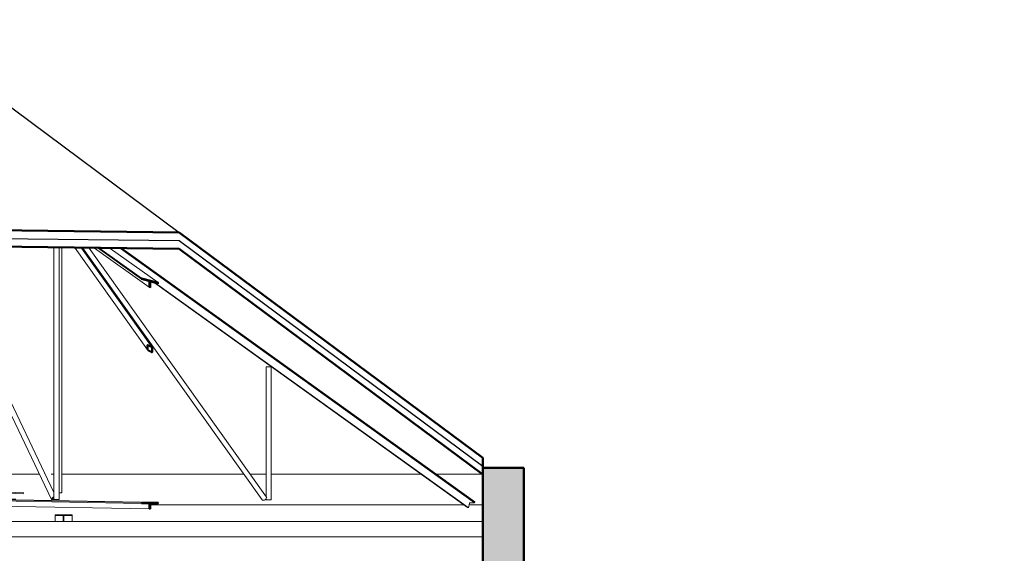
# Model space of a CAD drawing. Header units: metres. Extents: x -18231 to -17951, y 15132 to 15402.
# Tile 142 of 144: x -17992 to -17983, y 15383 to 15388. Entities that reach past the tile are written whole.
import ezdxf

# ---------------------------------------------------------------- set-up
doc = ezdxf.new("R2010")
doc.units = ezdxf.units.M
doc.layers.add('A-ROOF', color=132, linetype='Continuous', lineweight=9)
doc.layers.add('S-BEAM', color=12, linetype='Continuous', lineweight=18)
doc.layers.add('CORTADO', color=192, linetype='Continuous')
doc.layers.add('HATCH', color=251, linetype='Continuous')

# ---------------------------------------------------------------- blocks, each defined once
blk = doc.blocks.new('MT-T estructural - MT65X14_05-587574-Sección 1')
at = {"layer": 'S-BEAM'}
for p, q in [((16443.8, 7586.9), (16443.7, 7576.3)), ((16443.7, 7576.3), (16467.3, 7576.3)), ((16443.7, 7576.3), (16467.3, 7575.5)), ((16467.3, 7586.9), (16443.8, 7586.9)), ((16542.9, 7586.9), (16513.3, 7586.9)), ((16513.3, 7576.3), (16542.7, 7576.3)), ((16518, 7522.6), (18112.9, 7468.8)), ((16518, 7522.4), (18102.6, 7468.9)), ((16542.7, 7576.3), (16542.9, 7586.9)), ((16542.7, 7576.3), (18189.2, 7520.7)), ((18189.2, 7531.3), (16542.9, 7586.9))]:
    blk.add_line(p, q, dxfattribs=at)
blk = doc.blocks.new('MT-T estructural - MT65X14_05-587575-Sección 1')
at = {"layer": 'S-BEAM'}
for p, q in [((19133.8, 9916.8), (22589.8, 7432)), ((22592.5, 7441.7), (19150.2, 9916.6)), ((19464.8, 9583), (22521.8, 7385.1)), ((19475, 9580.1), (22528.3, 7384.9)), ((22542.5, 7428.9), (22530.1, 7384.8)), ((22589.8, 7432), (22546.1, 7432)), ((22592.5, 7441.7), (22589.8, 7432))]:
    blk.add_line(p, q, dxfattribs=at)
blk.add_ellipse((22545.2, 7428.9), major_axis=(1.98, 2.76), ratio=0.710893, start_param=0.472496, end_param=2.043292, dxfattribs=at)
blk = doc.blocks.new('HSS-Sección estructural hueca - HSS41_3X41_3X4_8-587577-Sección 1')
at = {"layer": 'S-BEAM'}
for p, q in [((20555.2, 8760.5), (20555.2, 7496.7)), ((20558.5, 8760.5), (20555.2, 8760.5)), ((20558.5, 8760.5), (20576.9, 8760.5)), ((20589.3, 8760.5), (20576.9, 8760.5)), ((20589.3, 8760.5), (20604.1, 8760.5)), ((20606.1, 8760.5), (20604.1, 8760.5)), ((20606.1, 7462.5), (20606.1, 8760.5)), ((20555.2, 7473.8), (20555.2, 7462.5)), ((20555.2, 7462.5), (20558.5, 7462.5)), ((20576.9, 7462.5), (20558.5, 7462.5)), ((20576.9, 7462.5), (20589.3, 7462.5)), ((20604.1, 7462.5), (20589.3, 7462.5)), ((20604.1, 7462.5), (20606.1, 7462.5))]:
    blk.add_line(p, q, dxfattribs=at)
blk = doc.blocks.new('HSS-Sección estructural hueca - HSS41_3X41_3X4_8-587578-Sección 1')
at = {"layer": 'S-BEAM'}
for p, q in [((18562.1, 7531.3), (18562.1, 9923.8)), ((18533.8, 7531.3), (18545.4, 7531.3)), ((18560.1, 7531.3), (18545.4, 7531.3)), ((18560.1, 7531.3), (18562.1, 7531.3))]:
    blk.add_line(p, q, dxfattribs=at)
blk = doc.blocks.new('HSS-Sección estructural hueca - HSS41_3X41_3X4_8-587580-Sección 1')
at = {"layer": 'S-BEAM'}
for p, q in [((18766.1, 9921.3), (20518.4, 7460.8)), ((20560.9, 7488.8), (18829.1, 9920.5)), ((20540.3, 7459.3), (20521.9, 7459.3)), ((20560.6, 7483.6), (20550.9, 7465.9))]:
    blk.add_line(p, q, dxfattribs=at)
for centre, start_param, end_param in [((20525.6, 7465.9), 3.044266, 3.829665), ((20544, 7465.9), 3.829665, 5.400461), ((20553.7, 7483.6), 5.400461, 6.283185)]:
    blk.add_ellipse(centre, major_axis=(7.2, 5.13), ratio=0.585461, start_param=start_param, end_param=end_param, dxfattribs=at)
blk = doc.blocks.new('HSS-Sección estructural hueca - HSS41_3X41_3X4_8-587557-Sección 1')
at = {"layer": 'S-BEAM'}
for p, q in [((18483.2, 9924.8), (18483.2, 7465.8)), ((18534.1, 7465.8), (18534.1, 9924.1)), ((18483.2, 7465.8), (18485.1, 7465.8)), ((18499.8, 7465.8), (18485.1, 7465.8)), ((18499.8, 7465.8), (18512.3, 7465.8)), ((18530.7, 7465.8), (18512.3, 7465.8)), ((18530.7, 7465.8), (18534.1, 7465.8))]:
    blk.add_line(p, q, dxfattribs=at)
blk = doc.blocks.new('HSS-Sección estructural hueca - HSS41_3X41_3X4_8-587558-Sección 1')
at = {"layer": 'S-BEAM'}
for p, q in [((17282.2, 9939.4), (18459.2, 7465.3)), ((18483.3, 7533.4), (17339.1, 9938.7)), ((18471.9, 7483.4), (18460.2, 7469.1)), ((18462.8, 7463.7), (18481.2, 7463.7)), ((18463.7, 7469.1), (18475.4, 7483.4)), ((18483.3, 7466.4), (18464.9, 7466.4)), ((18481, 7486.1), (18483.3, 7486.1))]:
    blk.add_line(p, q, dxfattribs=at)
for centre, major_axis, start_param, end_param in [((18467.1, 7469.1), (7.98, 3.8), 2.355014, 3.92581), ((18467.1, 7469.1), (3.99, 1.9), 2.355014, 3.92581), ((18478.8, 7483.4), (7.98, 3.8), 0.784217, 2.355014), ((18478.8, 7483.4), (3.99, 1.9), 0.784217, 2.355014), ((18485.6, 7469.1), (7.98, 3.8), 3.92581, 4.834233)]:
    blk.add_ellipse(centre, major_axis=major_axis, ratio=0.474569, start_param=start_param, end_param=end_param, dxfattribs=at)
blk = doc.blocks.new('UB-Perfil universal - 305x165x40UB-485369-Sección 1')
at = {"layer": 'S-BEAM'}
for p, q in [((-10929.3, 7316.4), (-11094.3, 7316.4)), ((-11094.3, 7316.4), (-11094.3, 7308.9)), ((-11094.3, 7308.9), (-11023.7, 7308.9)), ((-11094.3, 7308.9), (-11094.3, 7250)), ((-10999.9, 7308.9), (-10929.3, 7308.9)), ((-10929.3, 7308.9), (-10929.3, 7316.4)), ((-10929.3, 7308.9), (-10929.3, 7250)), ((-11014.8, 7302.4), (-11014.8, 7250)), ((-11008.8, 7250), (-11008.8, 7302.4))]:
    blk.add_line(p, q, dxfattribs=at)
for centre, start_param, end_param in [((-11023.7, 7302.4), 0, 1.570796), ((-10999.9, 7302.4), 1.570796, 3.141593)]:
    blk.add_ellipse(centre, major_axis=(8.9, 0), ratio=0.734803, start_param=start_param, end_param=end_param, dxfattribs=at)

msp = doc.modelspace()

# ---------------------------------------------------------------- hatches: boundary and pattern name
at = {"layer": 'HATCH'}
h = msp.add_hatch(color=253, dxfattribs=at)
h.dxf.hatch_style = 1
h.paths.add_polyline_path([(-17963.0876, 15375.2612), (-17965.1836, 15375.2612), (-17971.691, 15375.4838), (-17980.5134, 15375.7113), (-17982.7319, 15375.7113), (-17982.7319, 15381.6002), (-17983.0317, 15381.6002), (-17983.0317, 15375.874), (-17987.5287, 15375.874), (-17987.5287, 15378.4422), (-17987.5287, 15378.742), (-17987.5287, 15379.4416), (-17987.5287, 15383.6388), (-17987.9284, 15383.6388), (-17987.9284, 15383.5765), (-17987.9284, 15379.4716), (-17987.9784, 15379.4716), (-17991.8458, 15379.4716), (-17992.1056, 15379.4716), (-17992.3054, 15379.4687), (-17992.3054, 15379.1218), (-17987.9284, 15379.1218), (-17987.9284, 15375.874), (-17992.1655, 15375.874), (-17992.1655, 15375.869), (-17992.2655, 15375.869), (-18026.4024, 15375.874), (-18026.4024, 15376.9683), (-18026.4123, 15376.9683), (-18026.5223, 15376.9683), (-18026.5223, 15375.874), (-18026.5373, 15375.874), (-18031.1292, 15375.874), (-18031.1292, 15379.1218), (-18026.5373, 15379.1218), (-18026.5373, 15378.2224), (-18026.4123, 15378.2224), (-18026.2375, 15378.2224), (-18026.2375, 15379.1218), (-18026.2375, 15379.4716), (-18026.4373, 15379.4716), (-18026.7022, 15379.4716), (-18028.6209, 15379.4716), (-18028.6209, 15379.4666), (-18028.7707, 15379.4666), (-18028.7707, 15379.4716), (-18031.1292, 15379.4716), (-18031.1292, 15383.7585), (-18031.5289, 15383.7585), (-18031.5289, 15379.0995), (-18031.5289, 15378.3999), (-18031.5289, 15378.3524), (-18035.9159, 15378.3524), (-18035.9159, 15378.7011), (-18035.9159, 15379.4078), (-18035.9159, 15381.3004), (-18035.9159, 15381.6002), (-18036.2157, 15381.6002), (-18036.2157, 15375.874), (-18036.2157, 15375.5443), (-18038.2144, 15375.5443), (-18038.2144, 15375.3444), (-18038.2144, 15375.1479), (-18038.5441, 15375.1479), (-18038.5441, 15375.0812), (-18038.5891, 15374.9213), (-18038.8439, 15374.9213), (-18038.8439, 15374.8897), (-18044.264, 15375.0762), (-18051.5445, 15375.0947), (-18055.7169, 15375.28, 0.025733), (-18061.564, 15375.2632), (-18061.564, 15375.4632), (-18063.2409, 15375.4689), (-18063.2409, 15381.4689), (-18065.3027, 15381.4689), (-18065.3027, 15374.3614), (-17952.4822, 15374.3614), (-17952.4822, 15381.2612), (-17954.9261, 15381.2612), (-17954.9261, 15375.2612), (-17957.0983, 15375.2612), (-17957.0983, 15375.0612, 0.043457), (-17963.0876, 15375.0612)])
h.paths.add_polyline_path([(-18031.5289, 15375.874), (-18035.9159, 15375.874), (-18035.9159, 15378.1525), (-18031.5289, 15378.1525)], flags=16)
h.paths.add_polyline_path([(-18033.4354, 15377.9726), (-18033.4354, 15375.874), (-18033.4204, 15375.874), (-18033.4204, 15377.9726)], flags=0)
h.paths.add_polyline_path([(-18032.6509, 15377.9726), (-18032.6359, 15377.9726), (-18032.6359, 15375.874), (-18032.6509, 15375.874)], flags=0)
h.paths.add_polyline_path([(-18032.7159, 15376.8655, -1), (-18032.7159, 15376.8555, -1)], flags=0)
h.paths.add_polyline_path([(-18033.5625, 15375.874), (-18033.5553, 15375.874), (-18033.5553, 15378.1525), (-18033.5625, 15378.1525)], flags=16)
h.paths.add_polyline_path([(-18033.7624, 15375.874), (-18033.7624, 15378.1389), (-18033.7674, 15378.1389), (-18033.7674, 15377.986)], flags=16)
h.paths.add_polyline_path([(-18011.0827, 15379.4716), (-18011.2976, 15379.4716), (-18011.5624, 15379.4716), (-18013.596, 15379.4716), (-18013.596, 15379.4666), (-18013.706, 15379.4666), (-18013.706, 15379.4716), (-18021.0959, 15379.4716), (-18021.0959, 15379.4666), (-18021.2009, 15379.4666), (-18021.2009, 15379.4716), (-18023.0796, 15379.4716), (-18023.3394, 15379.4716), (-18023.5543, 15379.4716), (-18023.5543, 15379.1218), (-18023.5443, 15379.1218), (-18023.5443, 15378.3124), (-18023.2445, 15378.3124), (-18023.2445, 15379.1218), (-18023.2195, 15379.1218), (-18011.3475, 15379.1218), (-18011.3475, 15378.7521), (-18011.3426, 15378.7521), (-18011.3426, 15378.7221), (-18011.3475, 15378.2224), (-18011.0977, 15378.2224), (-18011.0977, 15379.1218), (-18011.0827, 15379.1218)], flags=17)
h.paths.add_polyline_path([(-18023.0796, 15380.1112), (-18023.1795, 15380.1112), (-18023.5543, 15380.1112), (-18023.5543, 15379.8214), (-18023.3394, 15379.8214), (-18023.3394, 15379.4716), (-18023.0796, 15379.4716)], flags=17)
h.paths.add_polyline_path([(-18011.0827, 15380.1112), (-18011.4575, 15380.1112), (-18011.5624, 15380.1112), (-18011.5624, 15379.4716), (-18011.2976, 15379.4716), (-18011.2976, 15379.8214), (-18011.0827, 15379.8214)], flags=17)
h.paths.add_polyline_path([(-18006.9305, 15380.1112), (-18007.0305, 15380.1112), (-18007.3952, 15380.1112), (-18007.3952, 15379.8214), (-18007.1904, 15379.8214), (-18007.1904, 15379.4716), (-18006.9305, 15379.4716)], flags=17)
h.paths.add_polyline_path([(-17995.0686, 15379.4716), (-17995.2684, 15379.4716), (-17995.5333, 15379.4716), (-17997.4919, 15379.4716), (-17997.4919, 15379.4666), (-17997.6019, 15379.4666), (-17997.6019, 15379.4716), (-18004.9919, 15379.4716), (-18004.9919, 15379.4666), (-18005.0918, 15379.4666), (-18006.9305, 15379.4716), (-18007.1904, 15379.4716), (-18007.3902, 15379.4716), (-18007.3902, 15379.1218), (-18007.3553, 15379.1218), (-18007.3553, 15378.2224), (-18007.1054, 15378.2224), (-18007.1054, 15379.1218), (-17995.0686, 15379.1218)], flags=17)
h.paths.add_polyline_path([(-17995.0536, 15380.1112), (-17995.4283, 15380.1112), (-17995.5333, 15380.1112), (-17995.5333, 15379.4716), (-17995.2684, 15379.4716), (-17995.2684, 15379.8214), (-17995.0536, 15379.8214)], flags=17)
h.paths.add_polyline_path([(-17991.8458, 15380.1112), (-17991.9457, 15380.1112), (-17992.3104, 15380.1112), (-17992.3104, 15379.8224), (-17992.1056, 15379.8214), (-17992.1056, 15379.4716), (-17991.8458, 15379.4716)], flags=17)

# ---------------------------------------------------------------- linework, layer by layer
at = {"layer": 'A-ROOF', "lineweight": 25}
for p, q in [((-17993.6745, 15388.0135), (-17990.8853, 15385.9374)), ((-17993.6745, 15385.8914), (-17990.8853, 15385.8574)), ((-17990.8853, 15385.8574), (-17987.9284, 15383.6565))]:
    msp.add_line(p, q, dxfattribs=at)
at = {"layer": 'A-ROOF', "lineweight": 50}
for p, q in [((-17990.8853, 15385.9374), (-17993.6745, 15385.9713)), ((-17987.9284, 15383.7364), (-17990.8853, 15385.9374)), ((-17993.6745, 15385.8114), (-17990.8853, 15385.7775)), ((-17990.8853, 15385.7775), (-17987.9284, 15383.5765)), ((-17987.9284, 15383.5765), (-17987.9284, 15383.7364))]:
    msp.add_line(p, q, dxfattribs=at)
at = {"layer": 'A-ROOF'}
for p, q in [((-17992.2492, 15383.5776), (-17994.0323, 15383.5776)), ((-17992.1909, 15383.5776), (-17992.1927, 15383.5776)), ((-17992.1082, 15383.5776), (-17992.1343, 15383.5776)), ((-17990.2544, 15383.5776), (-17992.0296, 15383.5776)), ((-17990.1922, 15383.5776), (-17990.0396, 15383.5776)), ((-17989.9888, 15383.5776), (-17988.5292, 15383.5776)), ((-17988.38, 15383.5776), (-17987.9298, 15383.5776)), ((-17988.1085, 15383.2796), (-17991.1676, 15383.2796)), ((-17987.9284, 15383.2796), (-17988.0599, 15383.2796))]:
    msp.add_line(p, q, dxfattribs=at)
at = {"layer": 'CORTADO', "lineweight": 50}
for p, q in [((-17987.5287, 15383.6388), (-17987.9284, 15383.6388)), ((-17987.5287, 15379.4416), (-17987.5287, 15383.6388)), ((-17987.9284, 15383.5765), (-17987.9284, 15379.4716))]:
    msp.add_line(p, q, dxfattribs=at)
at = {"layer": 'S-BEAM'}
for p, q in [((-17991.9015, 15385.7849), (-17991.195, 15384.7905)), ((-17991.1504, 15384.8156), (-17991.8386, 15385.7842)), ((-17991.1778, 15385.4021), (-17991.7117, 15385.7826)), ((-17991.2538, 15385.4809), (-17991.6765, 15385.7822)), ((-17991.2538, 15385.4925), (-17991.6599, 15385.782)), ((-17991.559, 15385.7808), (-17991.0916, 15385.4476)), ((-17991.2538, 15383.3032), (-17994.0751, 15383.3539)), ((-17994.0458, 15383.3552), (-17991.0916, 15383.3021)), ((-17991.2538, 15383.2926), (-17994.0751, 15383.3434)), ((-17991.1778, 15383.2393), (-17994.0751, 15383.2914)), ((-18031.1168, 15383.1169), (-17987.9284, 15383.1169)), ((-18031.1168, 15382.9671), (-17987.9284, 15382.9671))]:
    msp.add_line(p, q, dxfattribs=at)
at = {"layer": 'S-BEAM', "lineweight": 35}
for p, q in [((-17991.0916, 15385.4476), (-17991.2538, 15385.4925)), ((-17991.2538, 15385.4925), (-17991.2538, 15385.4809)), ((-17991.2538, 15385.4809), (-17991.1822, 15385.4611)), ((-17991.1778, 15385.4562), (-17991.1778, 15385.4021)), ((-17991.1778, 15385.4021), (-17991.1676, 15385.3993)), ((-17991.1676, 15385.3993), (-17991.1676, 15385.4534)), ((-17991.1633, 15385.4559), (-17991.0916, 15385.4361)), ((-17991.0916, 15385.4361), (-17991.0916, 15385.4476)), ((-17991.1991, 15384.8331), (-17991.1991, 15384.8018)), ((-17991.1934, 15384.7987), (-17991.1934, 15384.8301)), ((-17991.1576, 15384.8222), (-17991.1878, 15384.8387)), ((-17991.1878, 15384.8328), (-17991.1576, 15384.8164)), ((-17991.1576, 15384.7733), (-17991.1878, 15384.7897)), ((-17991.152, 15384.8074), (-17991.152, 15384.776)), ((-17991.1464, 15384.773), (-17991.1464, 15384.8043)), ((-17991.1878, 15384.7839), (-17991.1576, 15384.7674)), ((-17991.0916, 15383.3021), (-17991.2538, 15383.3032)), ((-17991.2538, 15383.3032), (-17991.2538, 15383.2926)), ((-17991.2538, 15383.2926), (-17991.1822, 15383.2921)), ((-17991.1822, 15383.2921), (-17991.1821, 15383.2921)), ((-17991.1778, 15383.2887), (-17991.1778, 15383.2393)), ((-17991.1676, 15383.2392), (-17991.1676, 15383.2887)), ((-17991.1633, 15383.292), (-17991.0916, 15383.2915)), ((-17991.0916, 15383.2915), (-17991.0916, 15383.3021)), ((-17991.1778, 15383.2393), (-17991.1676, 15383.2392))]:
    msp.add_line(p, q, dxfattribs=at)
at = {"layer": 'S-BEAM', "lineweight": 35, "flags": 128}
for points in [[(-17991.1822, 15385.4611), (-17991.1812, 15385.4608), (-17991.1803, 15385.4602), (-17991.1795, 15385.4596), (-17991.1788, 15385.4588), (-17991.1782, 15385.4579), (-17991.1779, 15385.4571), (-17991.1778, 15385.4562)], [(-17991.1676, 15385.4534), (-17991.1675, 15385.4541), (-17991.1673, 15385.4547), (-17991.1669, 15385.4552), (-17991.1663, 15385.4556), (-17991.1657, 15385.4559), (-17991.1649, 15385.4561), (-17991.1641, 15385.456), (-17991.1633, 15385.4559)], [(-17991.1878, 15384.8387), (-17991.1897, 15384.8396), (-17991.1916, 15384.8401), (-17991.1934, 15384.8402), (-17991.195, 15384.8399), (-17991.1964, 15384.8392), (-17991.1976, 15384.8382), (-17991.1984, 15384.8368), (-17991.1989, 15384.8351), (-17991.1991, 15384.8331)], [(-17991.1991, 15384.8018), (-17991.1988, 15384.799), (-17991.198, 15384.7961), (-17991.1966, 15384.7931), (-17991.1948, 15384.7903), (-17991.1927, 15384.7877), (-17991.1903, 15384.7855), (-17991.1878, 15384.7839)], [(-17991.1934, 15384.8301), (-17991.1933, 15384.831), (-17991.1931, 15384.8319), (-17991.1927, 15384.8326), (-17991.1921, 15384.8331), (-17991.1914, 15384.8334), (-17991.1906, 15384.8336), (-17991.1897, 15384.8335), (-17991.1888, 15384.8333), (-17991.1878, 15384.8328)], [(-17991.1878, 15384.7897), (-17991.189, 15384.7906), (-17991.1902, 15384.7916), (-17991.1913, 15384.7929), (-17991.1922, 15384.7944), (-17991.1929, 15384.7958), (-17991.1933, 15384.7973), (-17991.1934, 15384.7987)], [(-17991.1464, 15384.8043), (-17991.1466, 15384.8071), (-17991.1475, 15384.81), (-17991.1488, 15384.813), (-17991.1506, 15384.8158), (-17991.1527, 15384.8184), (-17991.1551, 15384.8206), (-17991.1576, 15384.8222)], [(-17991.1576, 15384.8164), (-17991.1564, 15384.8155), (-17991.1552, 15384.8144), (-17991.1541, 15384.8132), (-17991.154, 15384.813)], [(-17991.1532, 15384.8117), (-17991.1526, 15384.8103), (-17991.1521, 15384.8088), (-17991.152, 15384.8074)], [(-17991.152, 15384.776), (-17991.1521, 15384.7751), (-17991.1523, 15384.7742), (-17991.1527, 15384.7735), (-17991.1533, 15384.773), (-17991.154, 15384.7726), (-17991.1548, 15384.7725), (-17991.1557, 15384.7725), (-17991.1567, 15384.7728), (-17991.1576, 15384.7733)], [(-17991.1576, 15384.7674), (-17991.1557, 15384.7665), (-17991.1538, 15384.766), (-17991.152, 15384.7659), (-17991.1504, 15384.7662), (-17991.149, 15384.7668), (-17991.1479, 15384.7679), (-17991.147, 15384.7693), (-17991.1465, 15384.771), (-17991.1464, 15384.773)], [(-17991.1812, 15383.2921), (-17991.1803, 15383.2918), (-17991.1795, 15383.2914), (-17991.1788, 15383.2908), (-17991.1782, 15383.2902), (-17991.1779, 15383.2895), (-17991.1778, 15383.2887)], [(-17991.1676, 15383.2887), (-17991.1675, 15383.2894), (-17991.1672, 15383.2901), (-17991.1667, 15383.2908), (-17991.166, 15383.2913), (-17991.1651, 15383.2917), (-17991.1642, 15383.2919), (-17991.1633, 15383.292)]]:
    msp.add_lwpolyline(points, dxfattribs=at)

# ---------------------------------------------------------------- block references
at = {"layer": 'S-BEAM', "xscale": 0.000998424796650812, "yscale": 0.000998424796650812, "zscale": 0.000998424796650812}
for name, p in [('HSS-Sección estructural hueca - HSS41_3X41_3X4_8-587558-Sección 1', (-18010.5624, 15375.8783)), ('HSS-Sección estructural hueca - HSS41_3X41_3X4_8-587557-Sección 1', (-18010.5624, 15375.8783)), ('HSS-Sección estructural hueca - HSS41_3X41_3X4_8-587578-Sección 1', (-18010.5624, 15375.8783)), ('HSS-Sección estructural hueca - HSS41_3X41_3X4_8-587580-Sección 1', (-18010.5624, 15375.8783)), ('MT-T estructural - MT65X14_05-587575-Sección 1', (-18010.5624, 15375.8783)), ('HSS-Sección estructural hueca - HSS41_3X41_3X4_8-587577-Sección 1', (-18010.5624, 15375.8783)), ('MT-T estructural - MT65X14_05-587574-Sección 1', (-18010.5624, 15375.8783)), ('UB-Perfil universal - 305x165x40UB-485369-Sección 1', (-17981.019, 15375.8783))]:
    msp.add_blockref(name, p, dxfattribs=at)

doc.saveas('drawing.dxf')
